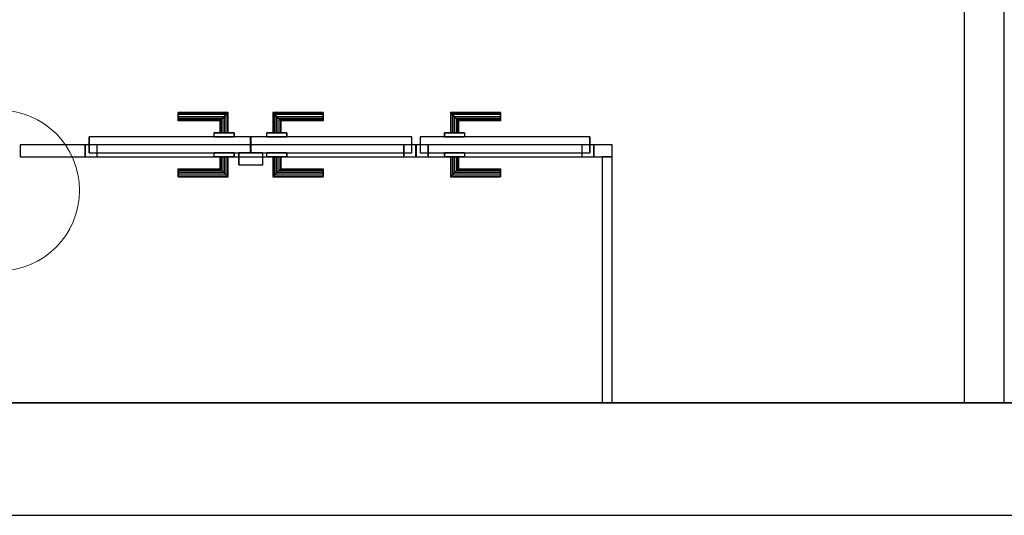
# Model space of a CAD drawing. Header units: metres. Extents: x 391.1 to 427.5, y 12.7 to 28.4.
# Tile 11 of 139: x 405.9 to 408.3, y 12.8 to 14.1. Entities that reach past the tile are written whole.
import ezdxf

# ---------------------------------------------------------------- set-up
doc = ezdxf.new("R2010")
doc.units = ezdxf.units.M
doc.layers.add('01_CARPINTERIA', color=5, linetype='Continuous', lineweight=25, true_color=0x0000ff)
doc.layers.add('01_SUELOS', color=7, linetype='Continuous', lineweight=25, true_color=0x007f00)
for name, color, linetype, lineweight in [('A-COLS-____-MCUT', 7, 'Continuous', 18), ('A-COLS-____-OTLN', 7, 'Continuous', 18), ('A-GENM-____-OTLN', 7, 'Continuous', 18), ('A-WALL-____-MCUT', 7, 'Continuous', 25), ('A-WALL-____-OTLN', 7, 'Continuous', 25)]:
    doc.layers.add(name, color=color, linetype=linetype, lineweight=lineweight)

# ---------------------------------------------------------------- blocks, each defined once
blk = doc.blocks.new('Family - LONDR55-XX_ZZ-ARQ-CAA-M3D-Londres55-154637-04_CLI_AIRE_P1')
at = {"layer": '01_CARPINTERIA', "color": 161, "true_color": 0xaaaaff}
for p, q in [((0.0863, 0.1087), (0.085, 0.11)), ((0.085, 0.11), (0.085, 0.06)), ((0.085, 0.11), (0.0863, 0.1087)), ((0.21, 0.11), (0.085, 0.11)), ((0.09, 0.105), (0.0863, 0.1087)), ((0.0863, 0.1087), (0.0863, 0.06)), ((0.0863, 0.1087), (0.0863, 0.06)), ((0.0863, 0.1087), (0.09, 0.105)), ((0.21, 0.1087), (0.0863, 0.1087)), ((0.21, 0.1087), (0.0863, 0.1087)), ((0.095, 0.1), (0.09, 0.105)), ((0.09, 0.105), (0.09, 0.06)), ((0.09, 0.105), (0.09, 0.06)), ((0.09, 0.105), (0.095, 0.1)), ((0.21, 0.105), (0.09, 0.105)), ((0.21, 0.105), (0.09, 0.105)), ((0.095, 0.06), (0.095, 0.1)), ((0.095, 0.1), (0.095, 0.06)), ((0.095, 0.1), (0.1, 0.095)), ((0.1, 0.095), (0.095, 0.1)), ((0.095, 0.1), (0.21, 0.1)), ((0.21, 0.1), (0.095, 0.1)), ((0.21, 0.1087), (0.21, 0.11)), ((0.21, 0.11), (0.21, 0.1087)), ((0.21, 0.105), (0.21, 0.1087)), ((0.21, 0.1087), (0.21, 0.105)), ((0.21, 0.105), (0.21, 0.1)), ((0.21, 0.1), (0.21, 0.105)), ((0.21, 0.1), (0.21, 0.095)), ((0.21, 0.095), (0.21, 0.1)), ((0.1, 0.095), (0.1, 0.06)), ((0.1, 0.095), (0.1037, 0.0913)), ((0.1037, 0.0913), (0.1, 0.095)), ((0.1, 0.095), (0.1, 0.06)), ((0.21, 0.095), (0.1, 0.095)), ((0.21, 0.095), (0.1, 0.095)), ((0.1037, 0.0913), (0.1037, 0.06)), ((0.1037, 0.0913), (0.105, 0.09)), ((0.105, 0.09), (0.1037, 0.0913)), ((0.1037, 0.0913), (0.1037, 0.06)), ((0.21, 0.0913), (0.1037, 0.0913)), ((0.21, 0.0913), (0.1037, 0.0913)), ((0.105, 0.09), (0.105, 0.06)), ((0.21, 0.09), (0.105, 0.09)), ((0.21, 0.095), (0.21, 0.0913)), ((0.21, 0.0913), (0.21, 0.095)), ((0.21, 0.0913), (0.21, 0.09)), ((0.21, 0.09), (0.21, 0.0913)), ((0.4319, 0.05), (0.01, 0.05)), ((0.01, 0.05), (0.01, 0.01)), ((0.4319, 0.05), (0.01, 0.05)), ((0.01, 0.05), (0.01, 0.01)), ((0.12, 0.06), (0.07, 0.06)), ((0.07, 0.06), (0.12, 0.06)), ((0.07, 0.06), (0.07, 0.05)), ((0.07, 0.05), (0.07, 0.06)), ((0.12, 0.05), (0.07, 0.05)), ((0.07, 0.05), (0.12, 0.05)), ((0.0863, 0.06), (0.085, 0.06)), ((0.085, 0.06), (0.0863, 0.06)), ((0.09, 0.06), (0.0863, 0.06)), ((0.0863, 0.06), (0.09, 0.06)), ((0.095, 0.06), (0.09, 0.06)), ((0.09, 0.06), (0.095, 0.06)), ((0.1, 0.06), (0.095, 0.06)), ((0.095, 0.06), (0.1, 0.06)), ((0.1, 0.06), (0.1037, 0.06)), ((0.1037, 0.06), (0.1, 0.06)), ((0.1037, 0.06), (0.105, 0.06)), ((0.105, 0.06), (0.1037, 0.06)), ((0.12, 0.06), (0.12, 0.05)), ((0.12, 0.06), (0.12, 0.05)), ((0.4319, 0.01), (0.4319, 0.05)), ((0.4319, 0.05), (0.4319, 0.01)), ((0.03, 0.03), (0, 0.03)), ((0, 0.03), (0, 0)), ((0.03, 0.03), (0, 0.03)), ((0, 0.03), (0, 0)), ((0.03, 0), (0.03, 0.03)), ((0.03, 0.03), (0.03, 0)), ((0.4419, 0.03), (0.4119, 0.03)), ((0.4119, 0.03), (0.4119, 0)), ((0.4419, 0.03), (0.4119, 0.03)), ((0.4119, 0.03), (0.4119, 0)), ((0.4419, 0), (0.4419, 0.03)), ((0.4419, 0.03), (0.4419, 0)), ((0, 0), (0.03, 0)), ((0, 0), (0.03, 0)), ((0.01, 0.01), (0.4319, 0.01)), ((0.01, 0.01), (0.4319, 0.01)), ((0.07, 0.01), (0.12, 0.01)), ((0.12, 0.01), (0.07, 0.01)), ((0.07, 0.01), (0.07, 0)), ((0.07, 0), (0.07, 0.01)), ((0.07, 0), (0.12, 0)), ((0.12, 0), (0.07, 0)), ((0.0863, 0), (0.085, 0)), ((0.085, 0), (0.0863, 0)), ((0.085, 0), (0.085, -0.05)), ((0.09, 0), (0.0863, 0)), ((0.0863, 0), (0.09, 0)), ((0.0863, 0), (0.0863, -0.0487)), ((0.09, 0), (0.095, 0)), ((0.095, 0), (0.09, 0)), ((0.09, 0), (0.09, -0.045)), ((0.09, 0), (0.09, -0.045)), ((0.095, 0), (0.1, 0)), ((0.1, 0), (0.095, 0)), ((0.095, -0.04), (0.095, 0)), ((0.095, 0), (0.095, -0.04)), ((0.1, 0), (0.1037, 0)), ((0.1037, 0), (0.1, 0)), ((0.1, 0), (0.1, -0.035)), ((0.1037, 0), (0.105, 0)), ((0.105, 0), (0.1037, 0)), ((0.1037, 0), (0.1037, -0.0313)), ((0.105, 0), (0.105, -0.03)), ((0.12, 0.01), (0.12, 0)), ((0.12, 0.01), (0.12, 0)), ((0.4119, 0), (0.4419, 0)), ((0.4119, 0), (0.4419, 0)), ((0.0863, 0), (0.0863, -0.0487)), ((0.1, 0), (0.1, -0.035)), ((0.1037, 0), (0.1037, -0.0313)), ((0.085, -0.05), (0.0863, -0.0487)), ((0.0863, -0.0487), (0.085, -0.05)), ((0.0863, -0.0487), (0.09, -0.045)), ((0.09, -0.045), (0.0863, -0.0487)), ((0.0863, -0.0487), (0.21, -0.0487)), ((0.0863, -0.0487), (0.21, -0.0487)), ((0.09, -0.045), (0.095, -0.04)), ((0.095, -0.04), (0.09, -0.045)), ((0.09, -0.045), (0.21, -0.045)), ((0.09, -0.045), (0.21, -0.045)), ((0.1, -0.035), (0.095, -0.04)), ((0.095, -0.04), (0.1, -0.035)), ((0.21, -0.04), (0.095, -0.04)), ((0.095, -0.04), (0.21, -0.04)), ((0.1037, -0.0313), (0.1, -0.035)), ((0.1, -0.035), (0.1037, -0.0313)), ((0.1, -0.035), (0.21, -0.035)), ((0.1, -0.035), (0.21, -0.035)), ((0.105, -0.03), (0.1037, -0.0313)), ((0.1037, -0.0313), (0.105, -0.03)), ((0.1037, -0.0313), (0.21, -0.0313)), ((0.1037, -0.0313), (0.21, -0.0313)), ((0.105, -0.03), (0.21, -0.03)), ((0.21, -0.0313), (0.21, -0.03)), ((0.21, -0.03), (0.21, -0.0313)), ((0.21, -0.035), (0.21, -0.0313)), ((0.21, -0.0313), (0.21, -0.035)), ((0.21, -0.035), (0.21, -0.04)), ((0.21, -0.04), (0.21, -0.035)), ((0.21, -0.04), (0.21, -0.045)), ((0.21, -0.045), (0.21, -0.04)), ((0.21, -0.045), (0.21, -0.0487)), ((0.21, -0.0487), (0.21, -0.045)), ((0.21, -0.0487), (0.21, -0.05)), ((0.21, -0.05), (0.21, -0.0487)), ((0.085, -0.05), (0.21, -0.05))]:
    blk.add_line(p, q, dxfattribs=at)
blk = doc.blocks.new('Family - Porta P1-154638-04_CLI_AIRE_P1')
blk.add_blockref('Family - LONDR55-XX_ZZ-ARQ-CAA-M3D-Londres55-154637-04_CLI_AIRE_P1', (0, 0))
blk = doc.blocks.new('Family - LONDR55-XX_ZZ-ARQ-CAA-M3D-Londres55-154862-04_CLI_AIRE_P1')
at = {"layer": '01_CARPINTERIA', "color": 161, "true_color": 0xaaaaff}
for p, q in [((0.2308, 0.1087), (0.2308, 0.11)), ((0.2308, 0.11), (0.2308, 0.1087)), ((0.3558, 0.11), (0.2308, 0.11)), ((0.2308, 0.105), (0.2308, 0.1087)), ((0.2308, 0.1087), (0.2308, 0.105)), ((0.3545, 0.1087), (0.2308, 0.1087)), ((0.3545, 0.1087), (0.2308, 0.1087)), ((0.2308, 0.1), (0.2308, 0.105)), ((0.2308, 0.105), (0.2308, 0.1)), ((0.3508, 0.105), (0.2308, 0.105)), ((0.3508, 0.105), (0.2308, 0.105)), ((0.2308, 0.095), (0.2308, 0.1)), ((0.2308, 0.1), (0.2308, 0.095)), ((0.2308, 0.1), (0.3458, 0.1)), ((0.3458, 0.1), (0.2308, 0.1)), ((0.3408, 0.095), (0.3458, 0.1)), ((0.3458, 0.1), (0.3408, 0.095)), ((0.3508, 0.105), (0.3458, 0.1)), ((0.3458, 0.1), (0.3508, 0.105)), ((0.3458, 0.1), (0.3458, 0.06)), ((0.3458, 0.06), (0.3458, 0.1)), ((0.3545, 0.1087), (0.3508, 0.105)), ((0.3508, 0.105), (0.3545, 0.1087)), ((0.3508, 0.06), (0.3508, 0.105)), ((0.3508, 0.06), (0.3508, 0.105)), ((0.3558, 0.11), (0.3545, 0.1087)), ((0.3545, 0.1087), (0.3558, 0.11)), ((0.3545, 0.06), (0.3545, 0.1087)), ((0.3545, 0.06), (0.3545, 0.1087)), ((0.3558, 0.06), (0.3558, 0.11)), ((0.4682, 0.1087), (0.4668, 0.11)), ((0.4668, 0.11), (0.4668, 0.06)), ((0.4668, 0.11), (0.4682, 0.1087)), ((0.5918, 0.11), (0.4668, 0.11)), ((0.4718, 0.105), (0.4682, 0.1087)), ((0.4682, 0.1087), (0.4682, 0.06)), ((0.4682, 0.1087), (0.4682, 0.06)), ((0.4682, 0.1087), (0.4718, 0.105)), ((0.5918, 0.1087), (0.4682, 0.1087)), ((0.5918, 0.1087), (0.4682, 0.1087)), ((0.4768, 0.1), (0.4718, 0.105)), ((0.4718, 0.105), (0.4718, 0.06)), ((0.4718, 0.105), (0.4718, 0.06)), ((0.4718, 0.105), (0.4768, 0.1)), ((0.5918, 0.105), (0.4718, 0.105)), ((0.5918, 0.105), (0.4718, 0.105)), ((0.4768, 0.06), (0.4768, 0.1)), ((0.4768, 0.1), (0.4768, 0.06)), ((0.4768, 0.1), (0.4818, 0.095)), ((0.4818, 0.095), (0.4768, 0.1)), ((0.4768, 0.1), (0.5918, 0.1)), ((0.5918, 0.1), (0.4768, 0.1)), ((0.5918, 0.1087), (0.5918, 0.11)), ((0.5918, 0.11), (0.5918, 0.1087)), ((0.5918, 0.105), (0.5918, 0.1087)), ((0.5918, 0.1087), (0.5918, 0.105)), ((0.5918, 0.105), (0.5918, 0.1)), ((0.5918, 0.1), (0.5918, 0.105)), ((0.5918, 0.1), (0.5918, 0.095)), ((0.5918, 0.095), (0.5918, 0.1)), ((0.2308, 0.095), (0.2308, 0.0913)), ((0.2308, 0.0913), (0.2308, 0.095)), ((0.3408, 0.095), (0.2308, 0.095)), ((0.3408, 0.095), (0.2308, 0.095)), ((0.2308, 0.0913), (0.2308, 0.09)), ((0.2308, 0.09), (0.2308, 0.0913)), ((0.3372, 0.0913), (0.2308, 0.0913)), ((0.3372, 0.0913), (0.2308, 0.0913)), ((0.3358, 0.09), (0.2308, 0.09)), ((0.3358, 0.09), (0.3372, 0.0913)), ((0.3372, 0.0913), (0.3358, 0.09)), ((0.3358, 0.06), (0.3358, 0.09)), ((0.3372, 0.0913), (0.3408, 0.095)), ((0.3408, 0.095), (0.3372, 0.0913)), ((0.3372, 0.06), (0.3372, 0.0913)), ((0.3372, 0.06), (0.3372, 0.0913)), ((0.3408, 0.06), (0.3408, 0.095)), ((0.3408, 0.06), (0.3408, 0.095)), ((0.4818, 0.095), (0.4818, 0.06)), ((0.4818, 0.095), (0.4855, 0.0913)), ((0.4855, 0.0913), (0.4818, 0.095)), ((0.4818, 0.095), (0.4818, 0.06)), ((0.5918, 0.095), (0.4818, 0.095)), ((0.5918, 0.095), (0.4818, 0.095)), ((0.4855, 0.0913), (0.4855, 0.06)), ((0.4855, 0.0913), (0.4868, 0.09)), ((0.4868, 0.09), (0.4855, 0.0913)), ((0.4855, 0.0913), (0.4855, 0.06)), ((0.5918, 0.0913), (0.4855, 0.0913)), ((0.5918, 0.0913), (0.4855, 0.0913)), ((0.4868, 0.09), (0.4868, 0.06)), ((0.5918, 0.09), (0.4868, 0.09)), ((0.5918, 0.095), (0.5918, 0.0913)), ((0.5918, 0.0913), (0.5918, 0.095)), ((0.5918, 0.0913), (0.5918, 0.09)), ((0.5918, 0.09), (0.5918, 0.0913)), ((0.4108, 0.05), (0.01, 0.05)), ((0.01, 0.05), (0.01, 0.01)), ((0.4108, 0.05), (0.01, 0.05)), ((0.01, 0.01), (0.01, 0.05)), ((0.3708, 0.06), (0.3208, 0.06)), ((0.3208, 0.06), (0.3708, 0.06)), ((0.3208, 0.05), (0.3208, 0.06)), ((0.3208, 0.05), (0.3208, 0.06)), ((0.3708, 0.05), (0.3208, 0.05)), ((0.3208, 0.05), (0.3708, 0.05)), ((0.3372, 0.06), (0.3358, 0.06)), ((0.3358, 0.06), (0.3372, 0.06)), ((0.3408, 0.06), (0.3372, 0.06)), ((0.3372, 0.06), (0.3408, 0.06)), ((0.3458, 0.06), (0.3408, 0.06)), ((0.3408, 0.06), (0.3458, 0.06)), ((0.3508, 0.06), (0.3458, 0.06)), ((0.3458, 0.06), (0.3508, 0.06)), ((0.3508, 0.06), (0.3545, 0.06)), ((0.3545, 0.06), (0.3508, 0.06)), ((0.3545, 0.06), (0.3558, 0.06)), ((0.3558, 0.06), (0.3545, 0.06)), ((0.3708, 0.05), (0.3708, 0.06)), ((0.3708, 0.06), (0.3708, 0.05)), ((0.4108, 0.01), (0.4108, 0.05)), ((0.4108, 0.01), (0.4108, 0.05)), ((0.8127, 0.05), (0.4118, 0.05)), ((0.4118, 0.05), (0.4118, 0.01)), ((0.8127, 0.05), (0.4118, 0.05)), ((0.4118, 0.01), (0.4118, 0.05)), ((0.5018, 0.06), (0.4518, 0.06)), ((0.4518, 0.06), (0.5018, 0.06)), ((0.4518, 0.05), (0.4518, 0.06)), ((0.4518, 0.05), (0.4518, 0.06)), ((0.5018, 0.05), (0.4518, 0.05)), ((0.4518, 0.05), (0.5018, 0.05)), ((0.4682, 0.06), (0.4668, 0.06)), ((0.4668, 0.06), (0.4682, 0.06)), ((0.4718, 0.06), (0.4682, 0.06)), ((0.4682, 0.06), (0.4718, 0.06)), ((0.4768, 0.06), (0.4718, 0.06)), ((0.4718, 0.06), (0.4768, 0.06)), ((0.4818, 0.06), (0.4768, 0.06)), ((0.4768, 0.06), (0.4818, 0.06)), ((0.4818, 0.06), (0.4855, 0.06)), ((0.4855, 0.06), (0.4818, 0.06)), ((0.4855, 0.06), (0.4868, 0.06)), ((0.4868, 0.06), (0.4855, 0.06)), ((0.5018, 0.05), (0.5018, 0.06)), ((0.5018, 0.06), (0.5018, 0.05)), ((0.8127, 0.01), (0.8127, 0.05)), ((0.8127, 0.01), (0.8127, 0.05)), ((0.03, 0.03), (0, 0.03)), ((0, 0.03), (0, 0)), ((0.03, 0.03), (0, 0.03)), ((0, 0), (0, 0.03)), ((0.03, 0), (0.03, 0.03)), ((0.03, 0), (0.03, 0.03)), ((0.8227, 0.03), (0.7927, 0.03)), ((0.7927, 0.03), (0.7927, 0)), ((0.8227, 0.03), (0.7927, 0.03)), ((0.7927, 0), (0.7927, 0.03)), ((0.8227, 0), (0.8227, 0.03)), ((0.8227, 0), (0.8227, 0.03)), ((0, 0), (0.03, 0)), ((0, 0), (0.03, 0)), ((0.01, 0.01), (0.4108, 0.01)), ((0.01, 0.01), (0.4108, 0.01)), ((0.3208, 0.01), (0.3708, 0.01)), ((0.3708, 0.01), (0.3208, 0.01)), ((0.3208, 0), (0.3208, 0.01)), ((0.3208, 0), (0.3208, 0.01)), ((0.3208, 0), (0.3708, 0)), ((0.3708, 0), (0.3208, 0)), ((0.3372, 0), (0.3358, 0)), ((0.3358, 0), (0.3372, 0)), ((0.3358, -0.03), (0.3358, 0)), ((0.3408, 0), (0.3372, 0)), ((0.3372, 0), (0.3408, 0)), ((0.3372, -0.0313), (0.3372, 0)), ((0.3372, -0.0313), (0.3372, 0)), ((0.3408, 0), (0.3458, 0)), ((0.3458, 0), (0.3408, 0)), ((0.3408, -0.035), (0.3408, 0)), ((0.3458, 0), (0.3508, 0)), ((0.3508, 0), (0.3458, 0)), ((0.3458, 0), (0.3458, -0.04)), ((0.3458, -0.04), (0.3458, 0)), ((0.3508, 0), (0.3545, 0)), ((0.3545, 0), (0.3508, 0)), ((0.3508, -0.045), (0.3508, 0)), ((0.3545, 0), (0.3558, 0)), ((0.3558, 0), (0.3545, 0)), ((0.3545, -0.0487), (0.3545, 0)), ((0.3708, 0), (0.3708, 0.01)), ((0.3708, 0.01), (0.3708, 0)), ((0.4418, 0.01), (0.3818, 0.01)), ((0.3818, 0.01), (0.3818, -0.02)), ((0.4418, 0.01), (0.3818, 0.01)), ((0.3818, -0.02), (0.3818, 0.01)), ((0.4118, 0.01), (0.8127, 0.01)), ((0.4118, 0.01), (0.8127, 0.01)), ((0.4418, -0.02), (0.4418, 0.01)), ((0.4418, -0.02), (0.4418, 0.01)), ((0.4518, 0.01), (0.5018, 0.01)), ((0.5018, 0.01), (0.4518, 0.01)), ((0.4518, 0), (0.4518, 0.01)), ((0.4518, 0), (0.4518, 0.01)), ((0.4518, 0), (0.5018, 0)), ((0.5018, 0), (0.4518, 0)), ((0.4682, 0), (0.4668, 0)), ((0.4668, 0), (0.4682, 0)), ((0.4668, 0), (0.4668, -0.05)), ((0.4718, 0), (0.4682, 0)), ((0.4682, 0), (0.4718, 0)), ((0.4682, 0), (0.4682, -0.0487)), ((0.4718, 0), (0.4768, 0)), ((0.4768, 0), (0.4718, 0)), ((0.4718, 0), (0.4718, -0.045)), ((0.4768, 0), (0.4818, 0)), ((0.4818, 0), (0.4768, 0)), ((0.4768, -0.04), (0.4768, 0)), ((0.4768, 0), (0.4768, -0.04)), ((0.4818, 0), (0.4855, 0)), ((0.4855, 0), (0.4818, 0)), ((0.4855, 0), (0.4868, 0)), ((0.4868, 0), (0.4855, 0)), ((0.4855, 0), (0.4855, -0.0313)), ((0.5018, 0), (0.5018, 0.01)), ((0.5018, 0.01), (0.5018, 0)), ((0.7927, 0), (0.8227, 0)), ((0.7927, 0), (0.8227, 0)), ((0.3408, -0.035), (0.3408, 0)), ((0.3508, -0.045), (0.3508, 0)), ((0.3545, -0.0487), (0.3545, 0)), ((0.3558, -0.05), (0.3558, 0)), ((0.3818, -0.02), (0.4418, -0.02)), ((0.3818, -0.02), (0.4418, -0.02)), ((0.4682, 0), (0.4682, -0.0487)), ((0.4718, 0), (0.4718, -0.045)), ((0.4818, 0), (0.4818, -0.035)), ((0.4818, 0), (0.4818, -0.035)), ((0.4855, 0), (0.4855, -0.0313)), ((0.4868, 0), (0.4868, -0.03)), ((0.2308, -0.0313), (0.2308, -0.03)), ((0.2308, -0.03), (0.2308, -0.0313)), ((0.2308, -0.03), (0.3358, -0.03)), ((0.2308, -0.035), (0.2308, -0.0313)), ((0.2308, -0.0313), (0.2308, -0.035)), ((0.2308, -0.0313), (0.3372, -0.0313)), ((0.2308, -0.0313), (0.3372, -0.0313)), ((0.2308, -0.04), (0.2308, -0.035)), ((0.2308, -0.035), (0.2308, -0.04)), ((0.2308, -0.035), (0.3408, -0.035)), ((0.2308, -0.035), (0.3408, -0.035)), ((0.2308, -0.045), (0.2308, -0.04)), ((0.2308, -0.04), (0.2308, -0.045)), ((0.3458, -0.04), (0.2308, -0.04)), ((0.2308, -0.04), (0.3458, -0.04)), ((0.2308, -0.045), (0.2308, -0.0487)), ((0.2308, -0.0487), (0.2308, -0.045)), ((0.2308, -0.045), (0.3508, -0.045)), ((0.2308, -0.045), (0.3508, -0.045)), ((0.2308, -0.0487), (0.2308, -0.05)), ((0.2308, -0.05), (0.2308, -0.0487)), ((0.2308, -0.0487), (0.3545, -0.0487)), ((0.2308, -0.0487), (0.3545, -0.0487)), ((0.3372, -0.0313), (0.3358, -0.03)), ((0.3358, -0.03), (0.3372, -0.0313)), ((0.3408, -0.035), (0.3372, -0.0313)), ((0.3372, -0.0313), (0.3408, -0.035)), ((0.3458, -0.04), (0.3408, -0.035)), ((0.3408, -0.035), (0.3458, -0.04)), ((0.3458, -0.04), (0.3508, -0.045)), ((0.3508, -0.045), (0.3458, -0.04)), ((0.3508, -0.045), (0.3545, -0.0487)), ((0.3545, -0.0487), (0.3508, -0.045)), ((0.3545, -0.0487), (0.3558, -0.05)), ((0.3558, -0.05), (0.3545, -0.0487)), ((0.4668, -0.05), (0.4682, -0.0487)), ((0.4682, -0.0487), (0.4668, -0.05)), ((0.4682, -0.0487), (0.4718, -0.045)), ((0.4718, -0.045), (0.4682, -0.0487)), ((0.4682, -0.0487), (0.5918, -0.0487)), ((0.4682, -0.0487), (0.5918, -0.0487)), ((0.4718, -0.045), (0.4768, -0.04)), ((0.4768, -0.04), (0.4718, -0.045)), ((0.4718, -0.045), (0.5918, -0.045)), ((0.4718, -0.045), (0.5918, -0.045)), ((0.4818, -0.035), (0.4768, -0.04)), ((0.4768, -0.04), (0.4818, -0.035)), ((0.5918, -0.04), (0.4768, -0.04)), ((0.4768, -0.04), (0.5918, -0.04)), ((0.4855, -0.0313), (0.4818, -0.035)), ((0.4818, -0.035), (0.4855, -0.0313)), ((0.4818, -0.035), (0.5918, -0.035)), ((0.4818, -0.035), (0.5918, -0.035)), ((0.4868, -0.03), (0.4855, -0.0313)), ((0.4855, -0.0313), (0.4868, -0.03)), ((0.4855, -0.0313), (0.5918, -0.0313)), ((0.4855, -0.0313), (0.5918, -0.0313)), ((0.4868, -0.03), (0.5918, -0.03)), ((0.5918, -0.0313), (0.5918, -0.03)), ((0.5918, -0.03), (0.5918, -0.0313)), ((0.5918, -0.035), (0.5918, -0.0313)), ((0.5918, -0.0313), (0.5918, -0.035)), ((0.5918, -0.035), (0.5918, -0.04)), ((0.5918, -0.04), (0.5918, -0.035)), ((0.5918, -0.04), (0.5918, -0.045)), ((0.5918, -0.045), (0.5918, -0.04)), ((0.5918, -0.045), (0.5918, -0.0487)), ((0.5918, -0.0487), (0.5918, -0.045)), ((0.5918, -0.0487), (0.5918, -0.05)), ((0.5918, -0.05), (0.5918, -0.0487)), ((0.2308, -0.05), (0.3558, -0.05)), ((0.4668, -0.05), (0.5918, -0.05))]:
    blk.add_line(p, q, dxfattribs=at)
blk = doc.blocks.new('Family - Porta PA-154863-04_CLI_AIRE_P1')
blk.add_blockref('Family - LONDR55-XX_ZZ-ARQ-CAA-M3D-Londres55-154862-04_CLI_AIRE_P1', (0, 0))
blk = doc.blocks.new('Family - Pilar P1-154959-04_CLI_AIRE_P1')
at = {"layer": 'A-COLS-____-MCUT', "color": 253, "true_color": 0xaaaaaa}
for start, end in [(360, 180), (180, 360)]:
    blk.add_arc((0.2, 0.2), 0.2, start, end, dxfattribs=at)
at = {"layer": 'A-COLS-____-OTLN', "color": 253, "true_color": 0xaaaaaa}
for start, end in [(360, 180), (180, 360)]:
    blk.add_arc((0.2, 0.2), 0.2, start, end, dxfattribs=at)
blk = doc.blocks.new('Family - LONDR55-XX_ZZ-ARQ-CAA-M3D-Londres55-155045-04_CLI_AIRE_P1')
at = {"layer": '01_SUELOS', "color": 9, "true_color": 0xaad4aa}
for p, q in [((0, 0), (25.4183, 0)), ((25.4183, 0), (0, 0))]:
    blk.add_line(p, q, dxfattribs=at)
blk = doc.blocks.new('Family - Evans PA-155057-04_CLI_AIRE_P1')
at = {"layer": 'A-WALL-____-MCUT', "color": 253, "true_color": 0xaaaaaa}
for p, q in [((0.6125, 0.025), (0, 0.025)), ((0, 0.025), (0, 0)), ((0.6125, 0), (0.6125, 0.025)), ((0, 0), (0.6125, 0))]:
    blk.add_line(p, q, dxfattribs=at)
at = {"layer": 'A-WALL-____-OTLN', "color": 253, "true_color": 0xaaaaaa}
for p, q in [((0.6125, 0.025), (0, 0.025)), ((0, 0.025), (0, 0)), ((0.6125, 0), (0.6125, 0.025)), ((0, 0), (0.6125, 0))]:
    blk.add_line(p, q, dxfattribs=at)
at = {"layer": 'A-WALL-____-OTLN', "color": 253, "lineweight": 18, "true_color": 0xaaaaaa}
blk.add_line((0, 0), (0.6125, 0), dxfattribs=at)
blk = doc.blocks.new('Family - Mur P1-155141-04_CLI_AIRE_P1')
at = {"layer": 'A-WALL-____-MCUT', "color": 253, "true_color": 0xaaaaaa}
for p, q in [((25.4738, 0.28), (0.0555, 0.28)), ((0, 0), (25.4157, 0))]:
    blk.add_line(p, q, dxfattribs=at)
at = {"layer": 'A-WALL-____-OTLN', "color": 253, "true_color": 0xaaaaaa}
for p, q in [((25.4738, 0.28), (0.0555, 0.28)), ((0, 0), (25.4157, 0))]:
    blk.add_line(p, q, dxfattribs=at)
at = {"layer": 'A-WALL-____-OTLN', "color": 253, "lineweight": 18, "true_color": 0xaaaaaa}
blk.add_line((0, 0), (25.4157, 0), dxfattribs=at)
blk = doc.blocks.new('Family - Evans PA-155256-04_CLI_AIRE_P1')
at = {"layer": 'A-WALL-____-MCUT', "color": 253, "true_color": 0xaaaaaa}
for p, q in [((0.0453, 0.03), (0, 0.03)), ((0, 0.03), (0, 0)), ((0.0453, 0), (0.0453, 0.03)), ((0.4872, 0.03), (0.4872, 0)), ((0.4878, 0.03), (0.4872, 0.03)), ((0.4878, 0), (0.4878, 0.03)), ((1.3105, 0.03), (1.3105, 0)), ((1.4727, 0.03), (1.3105, 0.03)), ((1.4727, 0), (1.4727, 0.03)), ((0, 0), (0.0453, 0)), ((0.4872, 0), (0.4878, 0)), ((1.3105, 0), (1.4727, 0))]:
    blk.add_line(p, q, dxfattribs=at)
at = {"layer": 'A-WALL-____-OTLN', "color": 253, "true_color": 0xaaaaaa}
for p, q in [((1.4727, 0.03), (0, 0.03)), ((0, 0.03), (0, 0)), ((0.0453, 0), (0.0453, 0.03)), ((0.4872, 0.03), (0.0453, 0.03)), ((0.4872, 0), (0.4872, 0.03)), ((0.4878, 0), (0.4878, 0.03)), ((1.3105, 0.03), (0.4878, 0.03)), ((1.3105, 0), (1.3105, 0.03)), ((1.4727, 0), (1.4727, 0.03)), ((0, 0), (1.4727, 0)), ((0.0453, 0), (0.4872, 0)), ((0.4878, 0), (1.3105, 0))]:
    blk.add_line(p, q, dxfattribs=at)
at = {"layer": 'A-WALL-____-OTLN', "color": 253, "lineweight": 18, "true_color": 0xaaaaaa}
blk.add_line((0, 0), (1.4727, 0), dxfattribs=at)
blk = doc.blocks.new('Family - Vano de puerta PA-155258-04_CLI_AIRE_P1')
at = {"layer": 'A-GENM-____-OTLN', "color": 253, "true_color": 0xaaaaaa}
for p, q in [((407.3163, 13.7631), (406.8744, 13.7631)), ((406.8744, 13.7631), (406.8744, 13.7331)), ((406.8744, 13.7631), (407.3163, 13.7631)), ((406.8744, 13.7331), (406.8744, 13.7631)), ((407.3163, 13.7331), (407.3163, 13.7631)), ((407.3163, 13.7331), (407.3163, 13.7631)), ((406.8744, 13.7331), (407.3163, 13.7331)), ((407.3163, 13.7331), (406.8744, 13.7331))]:
    blk.add_line(p, q, dxfattribs=at)
blk = doc.blocks.new('Family - Vano de puerta PA-155260-04_CLI_AIRE_P1')
at = {"layer": 'A-GENM-____-OTLN', "color": 253, "true_color": 0xaaaaaa}
for p, q in [((406.8738, 13.7631), (406.0511, 13.7631)), ((406.0511, 13.7631), (406.0511, 13.7331)), ((406.0511, 13.7631), (406.8738, 13.7631)), ((406.0511, 13.7331), (406.0511, 13.7631)), ((406.8738, 13.7331), (406.8738, 13.7631)), ((406.8738, 13.7331), (406.8738, 13.7631)), ((406.0511, 13.7331), (406.8738, 13.7331)), ((406.8738, 13.7331), (406.0511, 13.7331))]:
    blk.add_line(p, q, dxfattribs=at)
blk = doc.blocks.new('Family - Envans P1-155269-04_CLI_AIRE_P1')
at = {"layer": 'A-WALL-____-MCUT', "color": 253, "true_color": 0xaaaaaa}
for p, q in [((2.7888, 0.1), (0, 0.1)), ((0, 0.1), (0, 0)), ((2.7888, 0), (2.7888, 0.1)), ((0, 0), (2.7888, 0))]:
    blk.add_line(p, q, dxfattribs=at)
at = {"layer": 'A-WALL-____-OTLN', "color": 253, "true_color": 0xaaaaaa}
for p, q in [((2.7888, 0.1), (0, 0.1)), ((0, 0.1), (0, 0)), ((2.7888, 0), (2.7888, 0.1)), ((0, 0), (2.7888, 0))]:
    blk.add_line(p, q, dxfattribs=at)
at = {"layer": 'A-WALL-____-OTLN', "color": 253, "lineweight": 18, "true_color": 0xaaaaaa}
blk.add_line((0, 0), (2.7888, 0), dxfattribs=at)
blk = doc.blocks.new('LONDR55-XX_ZZ-ARQ-CAA-M3D-Londres55_ifc-1-04_CLI_AIRE_P1')
at = {"layer": '01_CARPINTERIA', "color": 253, "lineweight": 18, "true_color": 0xaaaaaa}
for name, p in [('Family - Porta PA-154863-04_CLI_AIRE_P1', (406.0511, 13.7331)), ('Family - Porta P1-154638-04_CLI_AIRE_P1', (406.8744, 13.7331))]:
    blk.add_blockref(name, p, dxfattribs=at)
at = {"layer": '01_SUELOS', "color": 253, "lineweight": 18, "true_color": 0xaaaaaa}
blk.add_blockref('Family - LONDR55-XX_ZZ-ARQ-CAA-M3D-Londres55-155045-04_CLI_AIRE_P1', (398.2972, 13.1206), dxfattribs=at)
at = {"layer": 'A-COLS-____-OTLN', "color": 253, "lineweight": 18, "true_color": 0xaaaaaa}
blk.add_blockref('Family - Pilar P1-154959-04_CLI_AIRE_P1', (405.637, 13.4495), dxfattribs=at)
at = {"layer": 'A-GENM-____-OTLN', "color": 253, "lineweight": 18, "true_color": 0xaaaaaa}
for name in ['Family - Vano de puerta PA-155260-04_CLI_AIRE_P1', 'Family - Vano de puerta PA-155258-04_CLI_AIRE_P1']:
    blk.add_blockref(name, (0, 0), dxfattribs=at)
at = {"layer": 'A-WALL-____-OTLN', "color": 253, "lineweight": 18, "true_color": 0xaaaaaa}
for name, p, rotation in [('Family - Envans P1-155269-04_CLI_AIRE_P1', (408.2373, 15.9095), 270), ('Family - Evans PA-155256-04_CLI_AIRE_P1', (407.3616, 13.7631), 180), ('Family - Evans PA-155057-04_CLI_AIRE_P1', (407.3616, 13.1206), 90)]:
    blk.add_blockref(name, p, dxfattribs=dict(at, rotation=rotation))
blk.add_blockref('Family - Mur P1-155141-04_CLI_AIRE_P1', (398.2417, 12.8406), dxfattribs=at)

msp = doc.modelspace()

# ---------------------------------------------------------------- block references
at = {"lineweight": 5}
msp.add_blockref('LONDR55-XX_ZZ-ARQ-CAA-M3D-Londres55_ifc-1-04_CLI_AIRE_P1', (0, 0), dxfattribs=at)

doc.saveas('drawing.dxf')
